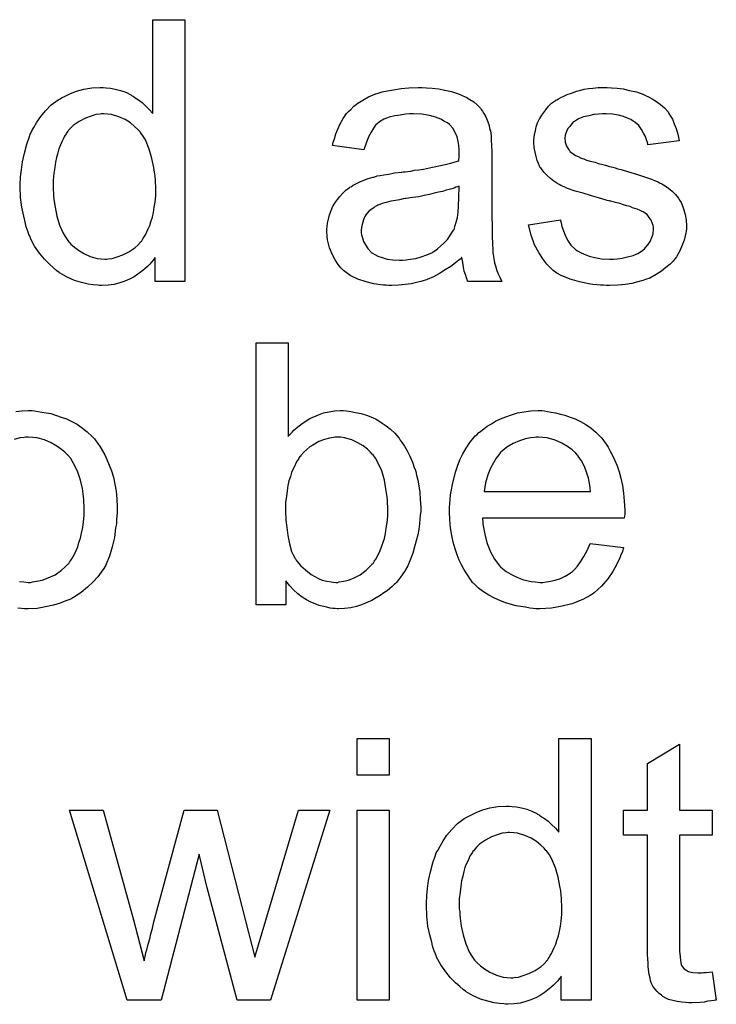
# Model space of a CAD drawing. Extents: x -1.7 to 9, y -2.8 to 5.2.
# Tile 112 of 227: x 5.067 to 5.28, y 0.746 to 1.047. Entities that reach past the tile are written whole.
import ezdxf

# ---------------------------------------------------------------- set-up
doc = ezdxf.new("R2010")
doc.units = 0
doc.layers.add('qfn32-50-23-b_document', color=1, linetype='CONTINUOUS')

msp = doc.modelspace()

# ---------------------------------------------------------------- linework, layer by layer
at = {"layer": 'qfn32-50-23-b_document', "color": 1}
for points in [[(5.117876, 0.96685), (5.108735, 0.96685), (5.108735, 0.974139), (5.10862, 0.974023), (5.108504, 0.973792), (5.108157, 0.973329), (5.107694, 0.972751), (5.107116, 0.972172), (5.106422, 0.971478), (5.105612, 0.970668), (5.10457, 0.969858), (5.103529, 0.969048), (5.102372, 0.968238), (5.100984, 0.967544), (5.09948, 0.966966), (5.097975, 0.966387), (5.09624, 0.965924), (5.094389, 0.965693), (5.092422, 0.965577), (5.091728, 0.965577), (5.091265, 0.965693), (5.089876, 0.965809), (5.088257, 0.96604), (5.08629, 0.966503), (5.084091, 0.967197), (5.081893, 0.968123), (5.079695, 0.969395), (5.079579, 0.969395), (5.079463, 0.969627), (5.078769, 0.97009), (5.077728, 0.971015), (5.076455, 0.972172), (5.074951, 0.973676), (5.073447, 0.975528), (5.071943, 0.97761), (5.07067, 0.98004), (5.07067, 0.980155), (5.070555, 0.980387), (5.070439, 0.980734), (5.070207, 0.981197), (5.069976, 0.981891), (5.069629, 0.982701), (5.069398, 0.983511), (5.069166, 0.984552), (5.068588, 0.986866), (5.068009, 0.989527), (5.067662, 0.992535), (5.067546, 0.995775), (5.067546, 0.995891), (5.067546, 0.996122), (5.067546, 0.996585), (5.067546, 0.997279), (5.067662, 0.997973), (5.067662, 0.998899), (5.067893, 1.000981), (5.06824, 1.003411), (5.068819, 1.006072), (5.069513, 1.008849), (5.070439, 1.01151), (5.070439, 1.011626), (5.070555, 1.011857), (5.070786, 1.012204), (5.071017, 1.012667), (5.071712, 1.01394), (5.072637, 1.01556), (5.073794, 1.017295), (5.075298, 1.019031), (5.077034, 1.020882), (5.079116, 1.022386), (5.079232, 1.022386), (5.079348, 1.022502), (5.079695, 1.022733), (5.080158, 1.022965), (5.081315, 1.023543), (5.082934, 1.024353), (5.084786, 1.025047), (5.086984, 1.025626), (5.089414, 1.026088), (5.091959, 1.026204), (5.092885, 1.026204), (5.09381, 1.026088), (5.095083, 1.025973), (5.096587, 1.025626), (5.098207, 1.025278), (5.099827, 1.0247), (5.101331, 1.02389), (5.101562, 1.023774), (5.102025, 1.023543), (5.102719, 1.022965), (5.103645, 1.022386), (5.104802, 1.021576), (5.105843, 1.020535), (5.107, 1.019494), (5.108041, 1.018221), (5.108041, 1.046914), (5.117876, 1.046914), (5.117876, 0.96685)], [(5.191692, 1.026088), (5.193428, 1.025973), (5.195395, 1.025741), (5.197362, 1.025394), (5.199329, 1.024931), (5.20118, 1.024353), (5.201411, 1.024237), (5.20199, 1.024006), (5.2028, 1.023659), (5.203841, 1.023196), (5.204998, 1.022502), (5.206155, 1.021808), (5.207196, 1.020882), (5.208122, 1.019956), (5.208238, 1.019841), (5.208469, 1.019494), (5.208816, 1.018915), (5.209279, 1.018221), (5.209857, 1.017179), (5.21032, 1.016138), (5.210783, 1.014865), (5.21113, 1.013361), (5.21113, 1.013246), (5.211246, 1.012899), (5.211361, 1.012204), (5.211477, 1.011279), (5.211477, 1.010006), (5.211593, 1.008502), (5.211708, 1.006535), (5.211708, 1.004337), (5.211708, 0.991147), (5.211708, 0.991031), (5.211708, 0.990568), (5.211708, 0.989874), (5.211708, 0.988949), (5.211708, 0.987907), (5.211708, 0.986635), (5.211824, 0.983858), (5.211824, 0.980965), (5.21194, 0.978073), (5.212056, 0.9768), (5.212056, 0.975643), (5.212171, 0.974602), (5.212287, 0.973792), (5.212287, 0.973676), (5.212403, 0.973213), (5.212518, 0.972519), (5.212865, 0.971594), (5.213097, 0.970552), (5.21356, 0.969395), (5.214138, 0.968123), (5.214717, 0.96685), (5.204419, 0.96685), (5.204304, 0.966966), (5.204188, 0.967428), (5.203957, 0.968007), (5.203609, 0.968933), (5.203262, 0.969974), (5.203031, 0.971247), (5.2028, 0.972635), (5.202568, 0.974139), (5.202453, 0.974139), (5.202337, 0.973908), (5.201643, 0.973329), (5.200601, 0.972519), (5.199213, 0.971478), (5.197477, 0.970437), (5.195742, 0.96928), (5.193891, 0.968238), (5.191924, 0.967428), (5.191692, 0.967313), (5.190998, 0.967197), (5.189957, 0.96685), (5.188684, 0.966503), (5.187064, 0.966156), (5.185213, 0.965924), (5.183131, 0.965693), (5.181048, 0.965577), (5.180122, 0.965577), (5.179428, 0.965693), (5.178618, 0.965693), (5.177693, 0.965809), (5.17561, 0.966156), (5.173296, 0.966734), (5.170751, 0.967544), (5.168437, 0.968701), (5.166354, 0.970205), (5.166123, 0.970437), (5.165544, 0.971015), (5.164734, 0.972057), (5.163809, 0.973445), (5.162883, 0.97518), (5.162073, 0.977147), (5.161495, 0.979577), (5.161379, 0.980734), (5.161263, 0.982122), (5.161263, 0.982354), (5.161263, 0.982817), (5.161379, 0.983626), (5.161495, 0.984668), (5.161726, 0.985941), (5.162073, 0.987213), (5.162536, 0.988602), (5.163114, 0.989874), (5.16323, 0.98999), (5.163462, 0.990453), (5.163924, 0.991147), (5.164503, 0.991957), (5.165197, 0.992883), (5.166123, 0.993808), (5.167048, 0.994734), (5.168205, 0.995544), (5.168321, 0.995659), (5.168784, 0.995891), (5.169362, 0.996354), (5.170288, 0.996816), (5.171329, 0.997279), (5.172602, 0.997858), (5.173875, 0.99832), (5.175379, 0.998783), (5.175494, 0.998783), (5.175957, 0.998899), (5.176651, 0.99913), (5.177577, 0.999246), (5.178734, 0.999477), (5.180238, 0.999709), (5.181974, 1.000056), (5.184056, 1.000287), (5.184172, 1.000287), (5.184635, 1.000403), (5.185213, 1.000403), (5.186023, 1.000519), (5.186949, 1.000634), (5.188106, 1.000866), (5.189378, 1.000981), (5.190767, 1.001213), (5.193544, 1.001791), (5.196552, 1.00237), (5.199213, 1.003064), (5.200486, 1.003411), (5.201643, 1.003758), (5.201643, 1.003874), (5.201643, 1.004105), (5.201758, 1.0048), (5.201758, 1.00561), (5.201758, 1.006072), (5.201758, 1.006304), (5.201758, 1.006419), (5.201758, 1.006535), (5.201758, 1.007229), (5.201643, 1.008386), (5.201411, 1.009659), (5.201064, 1.011047), (5.200486, 1.012436), (5.199791, 1.013708), (5.198866, 1.01475), (5.19875, 1.014865), (5.198172, 1.015328), (5.197246, 1.015791), (5.196089, 1.016485), (5.194469, 1.017064), (5.192618, 1.017642), (5.190304, 1.017989), (5.187643, 1.018105), (5.186486, 1.018105), (5.185329, 1.017989), (5.183709, 1.017758), (5.182089, 1.017527), (5.180354, 1.017064), (5.178734, 1.016485), (5.177346, 1.015675), (5.17723, 1.01556), (5.176767, 1.015213), (5.176189, 1.014634), (5.175494, 1.013708), (5.1748, 1.012552), (5.17399, 1.011047), (5.173296, 1.009196), (5.172602, 1.007114), (5.162999, 1.008386), (5.162999, 1.008502), (5.163114, 1.008618), (5.163114, 1.008965), (5.16323, 1.009428), (5.163577, 1.010469), (5.16404, 1.011973), (5.164619, 1.013477), (5.165313, 1.015097), (5.166238, 1.016717), (5.16728, 1.018221), (5.167395, 1.018337), (5.167858, 1.018799), (5.168552, 1.019494), (5.169478, 1.020419), (5.170751, 1.021345), (5.172255, 1.02227), (5.17399, 1.023312), (5.175957, 1.024121), (5.176073, 1.024121), (5.176189, 1.024237), (5.176536, 1.024353), (5.176998, 1.024469), (5.178155, 1.024816), (5.179775, 1.025163), (5.181627, 1.02551), (5.18394, 1.025857), (5.18637, 1.026088), (5.189147, 1.026204), (5.19042, 1.026204), (5.191692, 1.026088)], [(5.24827, 1.026088), (5.250005, 1.025973), (5.251856, 1.025741), (5.253823, 1.025278), (5.255906, 1.024816), (5.257873, 1.024121), (5.257989, 1.024121), (5.258104, 1.024006), (5.258683, 1.023774), (5.259608, 1.023312), (5.260765, 1.022733), (5.262038, 1.021923), (5.263311, 1.020998), (5.264468, 1.019956), (5.265509, 1.018799), (5.265625, 1.018684), (5.265856, 1.018221), (5.266319, 1.017411), (5.266897, 1.016485), (5.267476, 1.015097), (5.268054, 1.013593), (5.268517, 1.011857), (5.26898, 1.00989), (5.259377, 1.008618), (5.259377, 1.008849), (5.259261, 1.009312), (5.25903, 1.010122), (5.258683, 1.011163), (5.258104, 1.012204), (5.25741, 1.013361), (5.2566, 1.014518), (5.255443, 1.01556), (5.255327, 1.015675), (5.254865, 1.015907), (5.25417, 1.01637), (5.253129, 1.016832), (5.251972, 1.017295), (5.250468, 1.017758), (5.248617, 1.017989), (5.24665, 1.018105), (5.245493, 1.018105), (5.244336, 1.017989), (5.242832, 1.017874), (5.241328, 1.017527), (5.239708, 1.017179), (5.238204, 1.016601), (5.236931, 1.015791), (5.236815, 1.015675), (5.236468, 1.015444), (5.236006, 1.014981), (5.235543, 1.014287), (5.234964, 1.013593), (5.234501, 1.012667), (5.234154, 1.011626), (5.234039, 1.010585), (5.234039, 1.010469), (5.234039, 1.010237), (5.234154, 1.00989), (5.234154, 1.009428), (5.234501, 1.008271), (5.235196, 1.007114), (5.235311, 1.006998), (5.235427, 1.006882), (5.235658, 1.006535), (5.236121, 1.006188), (5.236584, 1.005841), (5.237278, 1.005378), (5.238088, 1.005031), (5.239014, 1.004568), (5.239129, 1.004568), (5.239361, 1.004452), (5.239824, 1.004337), (5.240633, 1.00399), (5.241791, 1.003643), (5.243295, 1.003295), (5.24422, 1.002948), (5.245261, 1.002717), (5.246418, 1.00237), (5.247691, 1.002023), (5.247807, 1.002023), (5.248154, 1.001907), (5.248733, 1.001791), (5.249427, 1.00156), (5.250237, 1.001329), (5.251278, 1.001097), (5.253476, 1.000403), (5.255906, 0.999709), (5.258336, 0.998899), (5.260534, 0.998089), (5.261459, 0.997742), (5.262269, 0.997395), (5.262501, 0.997279), (5.262964, 0.997048), (5.263658, 0.996701), (5.264699, 0.996122), (5.26574, 0.995428), (5.266782, 0.994502), (5.267823, 0.993461), (5.268749, 0.992304), (5.268864, 0.992188), (5.269096, 0.991726), (5.269559, 0.991031), (5.270021, 0.98999), (5.270368, 0.988717), (5.270831, 0.987329), (5.271063, 0.985709), (5.271178, 0.983858), (5.271178, 0.983626), (5.271178, 0.983048), (5.271063, 0.982122), (5.270831, 0.98085), (5.270484, 0.979461), (5.269906, 0.977957), (5.269211, 0.976222), (5.268286, 0.974602), (5.26817, 0.97437), (5.267707, 0.973908), (5.267129, 0.973098), (5.266203, 0.972172), (5.264931, 0.971131), (5.263542, 0.969974), (5.261922, 0.968933), (5.259955, 0.967891), (5.25984, 0.967891), (5.259724, 0.967776), (5.25903, 0.967544), (5.257873, 0.967197), (5.256369, 0.966734), (5.254517, 0.966271), (5.252435, 0.965924), (5.250237, 0.965693), (5.247691, 0.965577), (5.24665, 0.965577), (5.24584, 0.965693), (5.244914, 0.965693), (5.243757, 0.965809), (5.2426, 0.965924), (5.241328, 0.966156), (5.238551, 0.966734), (5.235658, 0.967544), (5.232882, 0.968701), (5.231609, 0.969395), (5.230452, 0.970205), (5.230336, 0.970321), (5.230221, 0.970437), (5.229526, 0.971131), (5.228485, 0.972172), (5.227328, 0.973792), (5.226055, 0.975759), (5.224783, 0.978073), (5.223741, 0.980965), (5.222931, 0.984205), (5.23265, 0.985709), (5.23265, 0.985593), (5.23265, 0.985478), (5.232882, 0.984784), (5.233113, 0.983626), (5.233576, 0.982354), (5.234154, 0.980965), (5.234849, 0.979461), (5.23589, 0.977957), (5.237163, 0.976684), (5.237394, 0.976569), (5.237857, 0.976222), (5.238782, 0.975759), (5.239939, 0.97518), (5.241443, 0.974602), (5.243179, 0.974139), (5.245261, 0.973792), (5.247691, 0.973676), (5.248848, 0.973676), (5.250005, 0.973792), (5.251509, 0.974023), (5.253129, 0.97437), (5.254865, 0.974833), (5.256369, 0.975412), (5.257757, 0.976337), (5.257873, 0.976453), (5.258336, 0.9768), (5.258798, 0.977379), (5.259493, 0.978189), (5.260071, 0.979114), (5.26065, 0.980271), (5.260997, 0.981428), (5.261112, 0.982817), (5.261112, 0.982932), (5.261112, 0.983395), (5.260997, 0.983974), (5.260765, 0.984784), (5.260418, 0.985593), (5.25984, 0.986403), (5.259145, 0.987329), (5.258104, 0.988023), (5.257989, 0.988139), (5.257641, 0.988255), (5.257063, 0.988602), (5.256137, 0.988949), (5.254749, 0.989412), (5.253939, 0.989759), (5.253013, 0.98999), (5.251972, 0.990337), (5.250815, 0.990684), (5.249542, 0.991031), (5.248038, 0.991378), (5.247923, 0.991378), (5.247575, 0.991494), (5.246997, 0.99161), (5.246303, 0.991841), (5.245377, 0.992073), (5.244336, 0.99242), (5.242138, 0.992998), (5.239592, 0.993808), (5.237163, 0.994502), (5.234849, 0.995312), (5.233807, 0.995775), (5.232997, 0.996122), (5.232766, 0.996238), (5.232303, 0.996469), (5.231609, 0.996932), (5.230683, 0.99751), (5.229642, 0.99832), (5.228601, 0.999246), (5.227559, 1.000287), (5.226634, 1.00156), (5.226518, 1.001676), (5.226287, 1.002139), (5.22594, 1.002948), (5.225592, 1.003874), (5.225245, 1.005031), (5.224898, 1.006419), (5.224667, 1.007808), (5.224551, 1.009428), (5.224551, 1.009659), (5.224551, 1.010122), (5.224667, 1.010816), (5.224783, 1.011857), (5.225014, 1.012899), (5.225245, 1.014171), (5.225708, 1.015328), (5.226287, 1.016601), (5.226402, 1.016717), (5.226634, 1.017179), (5.226981, 1.017758), (5.227559, 1.018568), (5.228254, 1.019378), (5.229064, 1.020419), (5.229989, 1.021345), (5.231146, 1.022155), (5.231262, 1.02227), (5.231609, 1.022386), (5.232072, 1.022733), (5.232766, 1.02308), (5.233691, 1.023543), (5.234733, 1.024006), (5.236006, 1.024469), (5.237394, 1.024931), (5.237625, 1.025047), (5.238088, 1.025163), (5.238898, 1.025394), (5.239939, 1.025626), (5.241212, 1.025857), (5.2426, 1.025973), (5.24422, 1.026204), (5.246997, 1.026204), (5.24827, 1.026088)], [(5.093, 1.018105), (5.092422, 1.018105), (5.091959, 1.017989), (5.090686, 1.017874), (5.089182, 1.017411), (5.087447, 1.016832), (5.085596, 1.015791), (5.083744, 1.014518), (5.082819, 1.013593), (5.082009, 1.012667), (5.082009, 1.012552), (5.081777, 1.012436), (5.081662, 1.012089), (5.081315, 1.011626), (5.080967, 1.011047), (5.08062, 1.010353), (5.080273, 1.009543), (5.07981, 1.008618), (5.079348, 1.007461), (5.079001, 1.006188), (5.078654, 1.0048), (5.078306, 1.003295), (5.078075, 1.001676), (5.077844, 0.999824), (5.077612, 0.997858), (5.077612, 0.995775), (5.077612, 0.995659), (5.077612, 0.995312), (5.077612, 0.994734), (5.077728, 0.993924), (5.077728, 0.992998), (5.077844, 0.991957), (5.078191, 0.989527), (5.078769, 0.986866), (5.079579, 0.984089), (5.080736, 0.981428), (5.08143, 0.980271), (5.08224, 0.979114), (5.082356, 0.979114), (5.082472, 0.978883), (5.08305, 0.978304), (5.084091, 0.977379), (5.085364, 0.976453), (5.086984, 0.975412), (5.088951, 0.974486), (5.091033, 0.973908), (5.09219, 0.973792), (5.093347, 0.973676), (5.093926, 0.973676), (5.094389, 0.973792), (5.095661, 0.973908), (5.097166, 0.97437), (5.098901, 0.974949), (5.100752, 0.975875), (5.102603, 0.977147), (5.103529, 0.977957), (5.104339, 0.978883), (5.104339, 0.978999), (5.10457, 0.979114), (5.104802, 0.979461), (5.105033, 0.979924), (5.10538, 0.980503), (5.105843, 0.981081), (5.10619, 0.982007), (5.106653, 0.982932), (5.107116, 0.983974), (5.107463, 0.985131), (5.107926, 0.986519), (5.108273, 0.987907), (5.108504, 0.989527), (5.108735, 0.991147), (5.108967, 0.992998), (5.108967, 0.994965), (5.108967, 0.995081), (5.108967, 0.995544), (5.108967, 0.996122), (5.108851, 0.996932), (5.108851, 0.997858), (5.108735, 0.999015), (5.10862, 1.000287), (5.108388, 1.001676), (5.10781, 1.004452), (5.107, 1.007345), (5.105843, 1.010122), (5.105149, 1.011279), (5.104339, 1.012436), (5.104339, 1.012552), (5.104108, 1.012667), (5.103529, 1.013361), (5.102488, 1.014287), (5.101215, 1.015328), (5.099595, 1.01637), (5.097628, 1.017179), (5.09543, 1.017874), (5.094273, 1.017989), (5.093, 1.018105)], [(5.201758, 0.996006), (5.201643, 0.996006), (5.201527, 0.995891), (5.20118, 0.995775), (5.200717, 0.995659), (5.200139, 0.995428), (5.199444, 0.995197), (5.198634, 0.994965), (5.197709, 0.994734), (5.196667, 0.994387), (5.195395, 0.994155), (5.194122, 0.993808), (5.192618, 0.993461), (5.190998, 0.993114), (5.189378, 0.992767), (5.187527, 0.992535), (5.18556, 0.992188), (5.185329, 0.992188), (5.184635, 0.992073), (5.183478, 0.991841), (5.182205, 0.99161), (5.180817, 0.991378), (5.179428, 0.991031), (5.178155, 0.990684), (5.176998, 0.990221), (5.176883, 0.990221), (5.176536, 0.98999), (5.176073, 0.989759), (5.17561, 0.989412), (5.174222, 0.988486), (5.173065, 0.987097), (5.173065, 0.986982), (5.172833, 0.98675), (5.172718, 0.986288), (5.172486, 0.985709), (5.172255, 0.985015), (5.172023, 0.984321), (5.171908, 0.983395), (5.171792, 0.98247), (5.171792, 0.982354), (5.171792, 0.981775), (5.171908, 0.981081), (5.172139, 0.980155), (5.172486, 0.979114), (5.173065, 0.978073), (5.173759, 0.976916), (5.174685, 0.975875), (5.1748, 0.975759), (5.175263, 0.975528), (5.175957, 0.975065), (5.176883, 0.974602), (5.178155, 0.974139), (5.17966, 0.973676), (5.181395, 0.973445), (5.183478, 0.973329), (5.184403, 0.973329), (5.18556, 0.973445), (5.186833, 0.973676), (5.188453, 0.973908), (5.190073, 0.97437), (5.191808, 0.974949), (5.193544, 0.975759), (5.193775, 0.975875), (5.194238, 0.976222), (5.195048, 0.9768), (5.195973, 0.97761), (5.197015, 0.978536), (5.198172, 0.979693), (5.199097, 0.981081), (5.200023, 0.982585), (5.200139, 0.982701), (5.200254, 0.983164), (5.200486, 0.983974), (5.200833, 0.985015), (5.20118, 0.986403), (5.201411, 0.988023), (5.201527, 0.98999), (5.201643, 0.992304), (5.201758, 0.996006)], [(5.149462, 0.919482), (5.149578, 0.919598), (5.149693, 0.91983), (5.15004, 0.920177), (5.150619, 0.920755), (5.151197, 0.921334), (5.151892, 0.922028), (5.152817, 0.922722), (5.153743, 0.923416), (5.156057, 0.92492), (5.158718, 0.926077), (5.160222, 0.926656), (5.161842, 0.927003), (5.163577, 0.927234), (5.165313, 0.92735), (5.166238, 0.92735), (5.16728, 0.927234), (5.168552, 0.927119), (5.170056, 0.926771), (5.171792, 0.926424), (5.173643, 0.925846), (5.175379, 0.925152), (5.17561, 0.925036), (5.176189, 0.924805), (5.177114, 0.924226), (5.178155, 0.923532), (5.179428, 0.922722), (5.180701, 0.921681), (5.182089, 0.920408), (5.183246, 0.91902), (5.183362, 0.918904), (5.183709, 0.918325), (5.184288, 0.917515), (5.184982, 0.916474), (5.185792, 0.915086), (5.186602, 0.913466), (5.187412, 0.911615), (5.188106, 0.909648), (5.188106, 0.909532), (5.188221, 0.909417), (5.188337, 0.909069), (5.188453, 0.908722), (5.188684, 0.907565), (5.189031, 0.906061), (5.189378, 0.904326), (5.189725, 0.902359), (5.189841, 0.90016), (5.189957, 0.897846), (5.189957, 0.897731), (5.189957, 0.897152), (5.189957, 0.896458), (5.189841, 0.895417), (5.189725, 0.894144), (5.18961, 0.892756), (5.189378, 0.891136), (5.189031, 0.8894), (5.188106, 0.885698), (5.187527, 0.883731), (5.186833, 0.88188), (5.186023, 0.879913), (5.184982, 0.878178), (5.183825, 0.876442), (5.182552, 0.874822), (5.182436, 0.874707), (5.182205, 0.874475), (5.181858, 0.874128), (5.181279, 0.873549), (5.18047, 0.872971), (5.17966, 0.872277), (5.178734, 0.871583), (5.177577, 0.870773), (5.176304, 0.870078), (5.175032, 0.869269), (5.171908, 0.867996), (5.170288, 0.867417), (5.168552, 0.86707), (5.166701, 0.866839), (5.16485, 0.866723), (5.164387, 0.866723), (5.163809, 0.866839), (5.163114, 0.866839), (5.162305, 0.866955), (5.161263, 0.867186), (5.158949, 0.867764), (5.157677, 0.868227), (5.156404, 0.868806), (5.155016, 0.8695), (5.153743, 0.87031), (5.152354, 0.871351), (5.151082, 0.872508), (5.149925, 0.873781), (5.148768, 0.875285), (5.148768, 0.867996), (5.139627, 0.867996), (5.139627, 0.94806), (5.149462, 0.94806), (5.149462, 0.919482)], [(5.066158, 0.927119), (5.068009, 0.927234), (5.069976, 0.92735), (5.071133, 0.92735), (5.071943, 0.927234)], [(5.071943, 0.927234), (5.072984, 0.927119), (5.074141, 0.926887), (5.075414, 0.926656), (5.076918, 0.926424), (5.080042, 0.925383), (5.081662, 0.924805), (5.083282, 0.923995), (5.084901, 0.923185), (5.086521, 0.922028), (5.088025, 0.920871), (5.089529, 0.919482), (5.089645, 0.919367), (5.089876, 0.919135), (5.090224, 0.918673), (5.090686, 0.918094), (5.091265, 0.917284), (5.091959, 0.916243), (5.092653, 0.915086), (5.093347, 0.913813), (5.094042, 0.912425), (5.094736, 0.910689), (5.09543, 0.908954), (5.096008, 0.906987), (5.096471, 0.904904), (5.096818, 0.902706), (5.09705, 0.900392), (5.097166, 0.897846), (5.097166, 0.897731), (5.097166, 0.897384), (5.097166, 0.896805), (5.097166, 0.895995), (5.09705, 0.89507), (5.096934, 0.893913), (5.096934, 0.892756), (5.096703, 0.891483), (5.096356, 0.888591), (5.095661, 0.885698), (5.094851, 0.882806), (5.093694, 0.880144), (5.093694, 0.880029), (5.093579, 0.879913), (5.093347, 0.879566), (5.093116, 0.879103), (5.092306, 0.877946), (5.091265, 0.876558), (5.089876, 0.874938), (5.088141, 0.873318), (5.086174, 0.871698), (5.08386, 0.870194), (5.083744, 0.870194), (5.083629, 0.870078), (5.083282, 0.869847), (5.082703, 0.869616), (5.082124, 0.869384), (5.08143, 0.869153), (5.079695, 0.868459), (5.077728, 0.86788), (5.075298, 0.867302), (5.072753, 0.866839), (5.069976, 0.866723), (5.068819, 0.866723), (5.067893, 0.866839), (5.066852, 0.866955)], [(5.227791, 0.927234), (5.228716, 0.927119), (5.229873, 0.926887), (5.231146, 0.926656), (5.23265, 0.926309), (5.234039, 0.925962), (5.235658, 0.925383), (5.237163, 0.924805), (5.238782, 0.923995), (5.240402, 0.923069), (5.242022, 0.922028), (5.243526, 0.920755), (5.244914, 0.919367), (5.24503, 0.919251), (5.245261, 0.91902), (5.245609, 0.918557), (5.246071, 0.917863), (5.24665, 0.917053), (5.247228, 0.916127), (5.247923, 0.91497), (5.248617, 0.913582), (5.249311, 0.912078), (5.250005, 0.910458), (5.250584, 0.908607), (5.251162, 0.90664), (5.251625, 0.904441), (5.251972, 0.902127), (5.252203, 0.899698), (5.252319, 0.897037), (5.252319, 0.896921), (5.252319, 0.896458), (5.252319, 0.895648), (5.252203, 0.894491), (5.208816, 0.894491), (5.208816, 0.894375), (5.208816, 0.894028), (5.208932, 0.893566), (5.208932, 0.892871), (5.209047, 0.892062), (5.209279, 0.891136), (5.209626, 0.889053), (5.21032, 0.886739), (5.211246, 0.884194), (5.212518, 0.88188), (5.214138, 0.879797), (5.214254, 0.879797), (5.21437, 0.879566), (5.215064, 0.878987), (5.216105, 0.878178), (5.217493, 0.877368), (5.219345, 0.876442), (5.221427, 0.875632), (5.223741, 0.875054), (5.225014, 0.874938), (5.226402, 0.874822), (5.227328, 0.874822), (5.228369, 0.874938), (5.229642, 0.875169), (5.23103, 0.875516), (5.23265, 0.875979), (5.234154, 0.876673), (5.235658, 0.877599), (5.235774, 0.877715), (5.236353, 0.878178), (5.237047, 0.878872), (5.237857, 0.879797), (5.238782, 0.88107), (5.239824, 0.88269), (5.240865, 0.884541), (5.241791, 0.886739), (5.251972, 0.885467), (5.251972, 0.885351), (5.251856, 0.88512), (5.251741, 0.884657), (5.251509, 0.883962), (5.251162, 0.883268), (5.250815, 0.882343), (5.24989, 0.880376), (5.248733, 0.878178), (5.247113, 0.875864), (5.245261, 0.873665), (5.242948, 0.871583), (5.242832, 0.871583), (5.2426, 0.871351), (5.242253, 0.87112), (5.241791, 0.870773), (5.241096, 0.870426), (5.240402, 0.870078), (5.239476, 0.869616), (5.238435, 0.869153), (5.237278, 0.86869), (5.236121, 0.868227), (5.233229, 0.867533), (5.229989, 0.866955), (5.226402, 0.866723), (5.22513, 0.866723), (5.22432, 0.866839), (5.223279, 0.866955), (5.222006, 0.867186), (5.220617, 0.867417), (5.219113, 0.867649), (5.215874, 0.868574), (5.214138, 0.869269), (5.212518, 0.869963), (5.210783, 0.870888), (5.209163, 0.87193), (5.207659, 0.873087), (5.206155, 0.874475), (5.206039, 0.874591), (5.205808, 0.874822), (5.205461, 0.875285), (5.204998, 0.875979), (5.204419, 0.876789), (5.203841, 0.877715), (5.203147, 0.878872), (5.202453, 0.880144), (5.201758, 0.881649), (5.201064, 0.883268), (5.200486, 0.88512), (5.199907, 0.887086), (5.199444, 0.889169), (5.199097, 0.891483), (5.198866, 0.893913), (5.19875, 0.896458), (5.19875, 0.896574), (5.19875, 0.897152), (5.19875, 0.897846), (5.198866, 0.898888), (5.198981, 0.90016), (5.199097, 0.901549), (5.199329, 0.903169), (5.199676, 0.904788), (5.200601, 0.908491), (5.20118, 0.910342), (5.201874, 0.912309), (5.2028, 0.91416), (5.203841, 0.915896), (5.204998, 0.917631), (5.206271, 0.919251), (5.206386, 0.919367), (5.206618, 0.919598), (5.207081, 0.919945), (5.207659, 0.920524), (5.208353, 0.921102), (5.209279, 0.921796), (5.21032, 0.922606), (5.211593, 0.923301), (5.212865, 0.92411), (5.21437, 0.924805), (5.215989, 0.925499), (5.217725, 0.926077), (5.219576, 0.926656), (5.221543, 0.927003), (5.223626, 0.927234), (5.225824, 0.92735), (5.226981, 0.92735), (5.227791, 0.927234)], [(5.069976, 0.919251), (5.069282, 0.919251), (5.068703, 0.919135), (5.067431, 0.91902), (5.065695, 0.918557)], [(5.067315, 0.875054), (5.068588, 0.874938), (5.069976, 0.874822), (5.07067, 0.874822), (5.071249, 0.874938), (5.072521, 0.875169), (5.074257, 0.875516), (5.076108, 0.876211), (5.078191, 0.877136), (5.080158, 0.878525), (5.081199, 0.87945), (5.082124, 0.880376), (5.08224, 0.880491), (5.082356, 0.880607), (5.082587, 0.880954), (5.082934, 0.881417), (5.083282, 0.881996), (5.083744, 0.88269), (5.084207, 0.883615), (5.08467, 0.884541), (5.085133, 0.885698), (5.08548, 0.886971), (5.085943, 0.888359), (5.08629, 0.889863), (5.086637, 0.891599), (5.086868, 0.893334), (5.0871, 0.895301), (5.0871, 0.897384), (5.0871, 0.897499), (5.0871, 0.897846), (5.0871, 0.898425), (5.086984, 0.899119), (5.086984, 0.900045), (5.086868, 0.901086), (5.086521, 0.903516), (5.085943, 0.906061), (5.085017, 0.908838), (5.083744, 0.911383), (5.08305, 0.912656), (5.082124, 0.913697), (5.082124, 0.913813), (5.081893, 0.913929), (5.081199, 0.914623), (5.080158, 0.915433), (5.078769, 0.916474), (5.077034, 0.917515), (5.074951, 0.918441), (5.072637, 0.91902), (5.071364, 0.919135), (5.069976, 0.919251)], [(5.165544, 0.919251), (5.163809, 0.919251), (5.163346, 0.919135), (5.162073, 0.918904), (5.160569, 0.918557), (5.158834, 0.917863), (5.156982, 0.916821), (5.156057, 0.916243), (5.155131, 0.915433), (5.154206, 0.914623), (5.15328, 0.913582), (5.15328, 0.913466), (5.153049, 0.91335), (5.152817, 0.913003), (5.152586, 0.91254), (5.152239, 0.911962), (5.151776, 0.911268), (5.151429, 0.910458), (5.150966, 0.909532), (5.150503, 0.908375), (5.150156, 0.907218), (5.149693, 0.90583), (5.149346, 0.904441), (5.149115, 0.902822), (5.148883, 0.901086), (5.148652, 0.899351), (5.148652, 0.897384), (5.148652, 0.897268), (5.148652, 0.896921), (5.148652, 0.896342), (5.148652, 0.895648), (5.148768, 0.894838), (5.148768, 0.893797), (5.148999, 0.891599), (5.149346, 0.889169), (5.149809, 0.886624), (5.150503, 0.88431), (5.150966, 0.883268), (5.151429, 0.882343), (5.151429, 0.882227), (5.15166, 0.881996), (5.151892, 0.881649), (5.152239, 0.881186), (5.15328, 0.879913), (5.154784, 0.87864), (5.15652, 0.877252), (5.158718, 0.875979), (5.159875, 0.875516), (5.161263, 0.875169), (5.162536, 0.874938), (5.16404, 0.874822), (5.164619, 0.874822), (5.165081, 0.874938), (5.166354, 0.875169), (5.167858, 0.875516), (5.169594, 0.876211), (5.171445, 0.877136), (5.173296, 0.878525), (5.174222, 0.87945), (5.175147, 0.880376), (5.175147, 0.880491), (5.175379, 0.880607), (5.17561, 0.880954), (5.175842, 0.881417), (5.176304, 0.881996), (5.176651, 0.88269), (5.177114, 0.883615), (5.177577, 0.884541), (5.177924, 0.885698), (5.178387, 0.886855), (5.17885, 0.888243), (5.179197, 0.889747), (5.179428, 0.891367), (5.17966, 0.893103), (5.179891, 0.89507), (5.179891, 0.897037), (5.179891, 0.897152), (5.179891, 0.897499), (5.179891, 0.898078), (5.179775, 0.898888), (5.179775, 0.899813), (5.17966, 0.90097), (5.179312, 0.9034), (5.17885, 0.906061), (5.17804, 0.908954), (5.176883, 0.911499), (5.176189, 0.912772), (5.175379, 0.913813), (5.175379, 0.913929), (5.175147, 0.914044), (5.174569, 0.914623), (5.173643, 0.915549), (5.17237, 0.91659), (5.170751, 0.917515), (5.1689, 0.918441), (5.166701, 0.91902), (5.165544, 0.919251)], [(5.22594, 0.919251), (5.225245, 0.919251), (5.224783, 0.919135), (5.22351, 0.91902), (5.222006, 0.918673), (5.220155, 0.918094), (5.218188, 0.917284), (5.216337, 0.916127), (5.214485, 0.914623), (5.214254, 0.914392), (5.213791, 0.913813), (5.212981, 0.912772), (5.212171, 0.911383), (5.211246, 0.909764), (5.210436, 0.907681), (5.209742, 0.905251), (5.209395, 0.90259), (5.241906, 0.90259), (5.241906, 0.902706), (5.241906, 0.902937), (5.241791, 0.903284), (5.241791, 0.903747), (5.241559, 0.905136), (5.241212, 0.90664), (5.240633, 0.908491), (5.240055, 0.910226), (5.239129, 0.911962), (5.238088, 0.913466), (5.238088, 0.913582), (5.237857, 0.913697), (5.237278, 0.914392), (5.236237, 0.915317), (5.234849, 0.916359), (5.233113, 0.9174), (5.23103, 0.918325), (5.228601, 0.91902), (5.227328, 0.919135), (5.22594, 0.919251)], [(5.180354, 0.815885), (5.170519, 0.815885), (5.170519, 0.827107), (5.180354, 0.827107), (5.180354, 0.815885)], [(5.242022, 0.747043), (5.232882, 0.747043), (5.232882, 0.754332), (5.232766, 0.754216), (5.23265, 0.753985), (5.232303, 0.753522), (5.23184, 0.752944), (5.231262, 0.752365), (5.230568, 0.751671), (5.229758, 0.750861), (5.228716, 0.750051), (5.227675, 0.749241), (5.226518, 0.748432), (5.22513, 0.747737), (5.223626, 0.747159), (5.222122, 0.74658), (5.220386, 0.746117), (5.218535, 0.745886), (5.216568, 0.74577), (5.215874, 0.74577), (5.215411, 0.745886), (5.214023, 0.746002), (5.212403, 0.746233), (5.210436, 0.746696), (5.208238, 0.74739), (5.206039, 0.748316), (5.203841, 0.749588), (5.203725, 0.749588), (5.203609, 0.74982), (5.202915, 0.750283), (5.201874, 0.751208), (5.200601, 0.752365), (5.199097, 0.753869), (5.197593, 0.755721), (5.196089, 0.757803), (5.194816, 0.760233), (5.194816, 0.760349), (5.194701, 0.76058), (5.194585, 0.760927), (5.194354, 0.76139), (5.194122, 0.762084), (5.193775, 0.762894), (5.193544, 0.763704), (5.193312, 0.764745), (5.192734, 0.767059), (5.192155, 0.76972), (5.191808, 0.772729), (5.191692, 0.775968), (5.191692, 0.776084), (5.191692, 0.776315), (5.191692, 0.776778), (5.191692, 0.777472), (5.191808, 0.778166), (5.191808, 0.779092), (5.192039, 0.781175), (5.192387, 0.783604), (5.192965, 0.786265), (5.193659, 0.789042), (5.194585, 0.791703), (5.194585, 0.791819), (5.194701, 0.79205), (5.194932, 0.792398), (5.195163, 0.79286), (5.195858, 0.794133), (5.196783, 0.795753), (5.19794, 0.797488), (5.199444, 0.799224), (5.20118, 0.801075), (5.203262, 0.802579), (5.203378, 0.802579), (5.203494, 0.802695), (5.203841, 0.802926), (5.204304, 0.803158), (5.205461, 0.803736), (5.207081, 0.804546), (5.208932, 0.80524), (5.21113, 0.805819), (5.21356, 0.806282), (5.216105, 0.806397), (5.217031, 0.806397), (5.217956, 0.806282), (5.219229, 0.806166), (5.220733, 0.805819), (5.222353, 0.805472), (5.223973, 0.804893), (5.225477, 0.804083), (5.225708, 0.803967), (5.226171, 0.803736), (5.226865, 0.803158), (5.227791, 0.802579), (5.228948, 0.801769), (5.229989, 0.800728), (5.231146, 0.799687), (5.232187, 0.798414), (5.232187, 0.827107), (5.242022, 0.827107), (5.242022, 0.747043)], [(5.269096, 0.805125), (5.279046, 0.805125), (5.279046, 0.797488), (5.269096, 0.797488), (5.269096, 0.763357), (5.269096, 0.763125), (5.269096, 0.762663), (5.269096, 0.761968), (5.269211, 0.761159), (5.269327, 0.759307), (5.269443, 0.758497), (5.269559, 0.757919), (5.269674, 0.757688), (5.270021, 0.757225), (5.270484, 0.756646), (5.271294, 0.756068), (5.271525, 0.755952), (5.272104, 0.755721), (5.273145, 0.755489), (5.274649, 0.755374), (5.275806, 0.755374), (5.276385, 0.755489), (5.277195, 0.755489), (5.27812, 0.755605), (5.279046, 0.755721), (5.280319, 0.747043), (5.280087, 0.747043), (5.279624, 0.746927), (5.278815, 0.746812), (5.277773, 0.746696), (5.276616, 0.746465), (5.275343, 0.746349), (5.272798, 0.746233), (5.271873, 0.746233), (5.270947, 0.746349), (5.26979, 0.746465), (5.268401, 0.74658), (5.267013, 0.746927), (5.26574, 0.747274), (5.264468, 0.747853), (5.264352, 0.747969), (5.264005, 0.7482), (5.263542, 0.748547), (5.262848, 0.749126), (5.262269, 0.749704), (5.261575, 0.750514), (5.260881, 0.751324), (5.260418, 0.752365), (5.260418, 0.752481), (5.260187, 0.752944), (5.260071, 0.753754), (5.25984, 0.754911), (5.259608, 0.756415), (5.259493, 0.75734), (5.259493, 0.758382), (5.259377, 0.759654), (5.259261, 0.760927), (5.259261, 0.762316), (5.259261, 0.763935), (5.259261, 0.797488), (5.251972, 0.797488), (5.251972, 0.805125), (5.259261, 0.805125), (5.259261, 0.819471), (5.269096, 0.825372), (5.269096, 0.805125)], [(5.144024, 0.747043), (5.133842, 0.747043), (5.124586, 0.781753), (5.122272, 0.791703), (5.110587, 0.747043), (5.100174, 0.747043), (5.082587, 0.805125), (5.092885, 0.805125), (5.102141, 0.771572), (5.10538, 0.759076), (5.10538, 0.759192), (5.105496, 0.759423), (5.105612, 0.760001), (5.105727, 0.760349), (5.105843, 0.760927), (5.105959, 0.761621), (5.10619, 0.762431), (5.106422, 0.763357), (5.106769, 0.764514), (5.107116, 0.765787), (5.107463, 0.767291), (5.107926, 0.769026), (5.108388, 0.770993), (5.117644, 0.805125), (5.12771, 0.805125), (5.136388, 0.77134), (5.13928, 0.760233), (5.142636, 0.771456), (5.152586, 0.805125), (5.162189, 0.805125), (5.144024, 0.747043)], [(5.180354, 0.747043), (5.170519, 0.747043), (5.170519, 0.805125), (5.180354, 0.805125), (5.180354, 0.747043)], [(5.217146, 0.798298), (5.216568, 0.798298), (5.216105, 0.798183), (5.214832, 0.798067), (5.213328, 0.797604), (5.211593, 0.797025), (5.209742, 0.795984), (5.20789, 0.794712), (5.206965, 0.793786), (5.206155, 0.79286), (5.206155, 0.792745), (5.205923, 0.792629), (5.205808, 0.792282), (5.205461, 0.791819), (5.205114, 0.79124), (5.204766, 0.790546), (5.204419, 0.789736), (5.203957, 0.788811), (5.203494, 0.787654), (5.203147, 0.786381), (5.2028, 0.784993), (5.202453, 0.783489), (5.202221, 0.781869), (5.20199, 0.780018), (5.201758, 0.778051), (5.201758, 0.775968), (5.201758, 0.775852), (5.201758, 0.775505), (5.201758, 0.774927), (5.201874, 0.774117), (5.201874, 0.773191), (5.20199, 0.77215), (5.202337, 0.76972), (5.202915, 0.767059), (5.203725, 0.764282), (5.204882, 0.761621), (5.205576, 0.760464), (5.206386, 0.759307), (5.206502, 0.759307), (5.206618, 0.759076), (5.207196, 0.758497), (5.208238, 0.757572), (5.20951, 0.756646), (5.21113, 0.755605), (5.213097, 0.754679), (5.21518, 0.754101), (5.216337, 0.753985), (5.217493, 0.753869), (5.218072, 0.753869), (5.218535, 0.753985), (5.219807, 0.754101), (5.221312, 0.754564), (5.223047, 0.755142), (5.224898, 0.756068), (5.226749, 0.75734), (5.227675, 0.75815), (5.228485, 0.759076), (5.228485, 0.759192), (5.228716, 0.759307), (5.228948, 0.759654), (5.229179, 0.760117), (5.229526, 0.760696), (5.229989, 0.761274), (5.230336, 0.7622), (5.230799, 0.763125), (5.231262, 0.764167), (5.231609, 0.765324), (5.232072, 0.766712), (5.232419, 0.768101), (5.23265, 0.76972), (5.232882, 0.77134), (5.233113, 0.773191), (5.233113, 0.775158), (5.233113, 0.775274), (5.233113, 0.775737), (5.233113, 0.776315), (5.232997, 0.777125), (5.232997, 0.778051), (5.232882, 0.779208), (5.232766, 0.78048), (5.232534, 0.781869), (5.231956, 0.784646), (5.231146, 0.787538), (5.229989, 0.790315), (5.229295, 0.791472), (5.228485, 0.792629), (5.228485, 0.792745), (5.228254, 0.79286), (5.227675, 0.793554), (5.226634, 0.79448), (5.225361, 0.795521), (5.223741, 0.796563), (5.221774, 0.797373), (5.219576, 0.798067), (5.218419, 0.798183), (5.217146, 0.798298)]]:
    msp.add_lwpolyline(points, dxfattribs=at)

doc.saveas('drawing.dxf')
